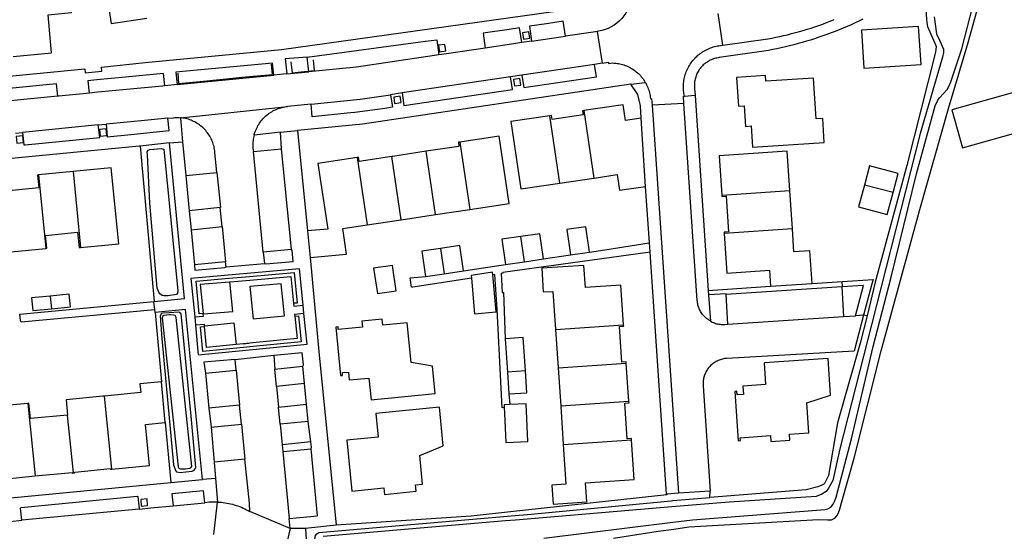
# Model space of a CAD drawing. Header units: metres. Extents: x 174255 to 175175, y 462028 to 462911.
# Tile 172 of 256: x 175051.101 to 175052.637, y 462724.804 to 462725.603. Entities that reach past the tile are written whole.
import ezdxf

# ---------------------------------------------------------------- set-up
doc = ezdxf.new("R2010")
doc.units = ezdxf.units.M
doc.layers.add('N-XX-AL-LIJN_0.20-G', color=7, linetype='Continuous', lineweight=25)

# ---------------------------------------------------------------- blocks, each defined once
blk = doc.blocks.new('Situatie')
at = {"lineweight": -3}
for p, q in [((-3.8488, 11.9515), (-3.8561, 12.0009)), ((-4.0448, 11.973), (-4.0372, 11.9234)), ((-4.1472, 11.9578), (-4.1625, 11.9556)), ((-4.1472, 11.9578), (-4.0944, 11.9657)), ((-4.0492, 11.9216), (-4.1624, 11.9048)), ((-4.0372, 11.9234), (-4.0492, 11.9216)), ((-4.5291, 11.9068), (-4.5494, 11.9048)), ((-4.1801, 11.9022), (-4.3494, 11.877)), ((-4.1624, 11.9048), (-4.1801, 11.9022)), ((-4.7004, 11.89), (-4.7198, 11.8882)), ((-3.9922, 11.8907), (-3.9698, 11.8936)), ((-4.3494, 11.877), (-4.3676, 11.8743)), ((-3.8922, 11.8729), (-3.9086, 11.8717)), ((-3.8922, 11.8729), (-3.8715, 11.5686)), ((-4.0657, 11.8495), (-4.0499, 11.7442)), ((-3.9096, 11.8605), (-3.9592, 11.8581)), ((-3.9592, 11.8581), (-3.9181, 11.252)), ((-4.1031, 11.7362), (-4.1188, 11.8415)), ((-4.8235, 11.8271), (-4.9418, 11.8155)), ((-4.8235, 11.8271), (-4.8115, 11.8282)), ((-4.5391, 11.8156), (-4.5128, 11.8182)), ((-4.5128, 11.8182), (-4.4968, 11.662)), ((-4.9527, 11.8144), (-4.9418, 11.8155)), ((-4.7583, 11.7942), (-4.7364, 11.5514)), ((-4.7122, 11.7989), (-4.6919, 11.8008)), ((-4.5221, 11.6327), (-4.5374, 11.7897)), ((-4.2595, 11.8003), (-4.2437, 11.6951)), ((-4.5663, 11.6285), (-4.5811, 11.7858)), ((-4.4197, 11.7763), (-4.4039, 11.6711)), ((-4.3506, 11.6791), (-4.3655, 11.7778)), ((-4.297, 11.6871), (-4.3119, 11.7859)), ((-4.863, 11.7543), (-4.9167, 11.749)), ((-4.9167, 11.749), (-4.9055, 11.6344)), ((-4.863, 11.7543), (-4.8514, 11.6357)), ((-4.6869, 11.7479), (-4.6816, 11.6932)), ((-4.1031, 11.7362), (-4.0499, 11.7442)), ((-3.9633, 11.6429), (-3.9693, 11.731)), ((-3.5831, 11.7215), (-3.6278, 11.7332)), ((-3.8505, 11.7176), (-3.7441, 11.7246)), ((-3.7402, 11.6647), (-3.7441, 11.7246)), ((-4.297, 11.6871), (-4.2437, 11.6951)), ((-4.4039, 11.6711), (-4.3506, 11.6791)), ((-4.3506, 11.6791), (-4.297, 11.6871)), ((-4.6303, 11.6683), (-4.6249, 11.6133)), ((-3.7402, 11.6647), (-3.8466, 11.6577)), ((-4.6788, 11.6633), (-4.6736, 11.6089)), ((-4.1582, 11.6136), (-4.164, 11.653)), ((-4.9593, 11.6291), (-4.9055, 11.6344)), ((-4.2897, 11.6342), (-4.2839, 11.5947)), ((-3.9623, 11.6285), (-3.9633, 11.6429)), ((-4.1288, 11.6179), (-4.0865, 11.6242)), ((-4.6242, 11.6057), (-4.5644, 11.6108)), ((-4.2538, 11.5991), (-4.1879, 11.6092)), ((-3.8715, 11.5686), (-3.7743, 11.5754)), ((-3.6631, 11.5744), (-3.8437, 11.5626)), ((-3.7095, 11.5794), (-3.6626, 11.5827)), ((-3.6621, 11.5745), (-3.6626, 11.5827)), ((-4.8984, 11.5599), (-4.8965, 11.54)), ((-3.8715, 11.5686), (-3.8711, 11.5618)), ((-4.7353, 11.5385), (-4.7367, 11.5514)), ((-4.5026, 11.5326), (-4.5038, 11.5455)), ((-4.7349, 11.5343), (-4.7251, 11.426)), ((-4.6731, 11.5273), (-4.6717, 11.5144)), ((-3.8409, 11.5159), (-3.6604, 11.5278)), ((-4.11, 11.5077), (-4.0036, 11.5151)), ((-4.11, 11.5077), (-4.1059, 11.4479)), ((-4.5974, 11.4854), (-4.5875, 11.4863)), ((-4.5768, 11.4816), (-4.5868, 11.4807)), ((-4.5498, 11.467), (-4.6098, 11.4603)), ((-4.5016, 11.4233), (-4.5042, 11.4506)), ((-4.1059, 11.4479), (-3.9996, 11.4552)), ((-3.9954, 11.3954), (-3.9996, 11.4552)), ((-4.656, 11.4394), (-4.6508, 11.385)), ((-4.6082, 11.4442), (-4.6029, 11.3897)), ((-4.5452, 11.4188), (-4.5478, 11.446)), ((-4.1569, 11.4434), (-4.1849, 11.4409)), ((-4.1059, 11.4479), (-4.1019, 11.388)), ((-4.5016, 11.4233), (-4.5452, 11.4188)), ((-4.5452, 11.4188), (-4.5421, 11.3864)), ((-4.4984, 11.3909), (-4.5016, 11.4233)), ((-4.8023, 11.2897), (-4.8138, 11.4038)), ((-4.1827, 11.4073), (-4.1811, 11.3906)), ((-4.9337, 11.3924), (-4.9223, 11.2791)), ((-4.5421, 11.3864), (-4.4984, 11.3909)), ((-4.4958, 11.3641), (-4.4984, 11.3909)), ((-3.9954, 11.3954), (-4.1019, 11.388)), ((-4.1019, 11.388), (-4.0978, 11.3282)), ((-4.8622, 11.2838), (-4.8714, 11.3742)), ((-4.5395, 11.3597), (-4.5421, 11.3864)), ((-4.7191, 11.3626), (-4.7103, 11.2688)), ((-4.5999, 11.3597), (-4.5946, 11.3053)), ((-4.4958, 11.3641), (-4.5395, 11.3597)), ((-4.5395, 11.3597), (-4.5365, 11.3279)), ((-4.4919, 11.3324), (-4.4958, 11.3641)), ((-4.6476, 11.355), (-4.6425, 11.3005)), ((-4.0978, 11.3282), (-3.9914, 11.3355)), ((-4.5355, 11.3172), (-4.5255, 11.2127)), ((-4.6404, 11.2752), (-4.6609, 11.2735)), ((-4.7599, 11.2274), (-4.9428, 11.2098)), ((-4.524, 11.1973), (-4.5871, 11.2237)), ((-4.524, 11.1973), (-4.5255, 11.2127)), ((-4.5002, 11.197), (-4.524, 11.1973))]:
    blk.add_line(p, q, dxfattribs=at)
for points in [[(-4.0193, 11.1819), (-3.9495, 11.1927), (-3.9255, 11.1961), (-3.9019, 11.1995), (-3.6994, 11.2113), (-3.6856, 11.2106), (-3.6791, 11.2107), (-3.6741, 11.2134), (-3.6707, 11.217), (-3.669, 11.2203), (-3.6669, 11.2256), (-3.6638, 11.2371), (-3.6437, 11.3068), (-3.6016, 11.4744), (-3.5412, 11.6949), (-3.4966, 11.8528), (-3.4657, 11.9558), (-3.4372, 12.0596)], [(-4.762, 12.0921), (-4.8183, 12.0844), (-4.8037, 11.9854), (-4.7476, 11.9937)], [(-4.9564, 11.9339), (-4.8964, 11.9397), (-4.902, 11.9991), (-4.8651, 12.0026), (-4.8653, 12.0036), (-4.8819, 12.0675), (-4.9092, 12.0647), (-4.9085, 12.0574), (-4.9679, 12.0521)], [(-4.1282, 11.1821), (-3.9267, 11.2067), (-3.8963, 11.2105), (-3.689, 11.2268), (-3.6848, 11.2275), (-3.6804, 11.2303), (-3.6766, 11.2349), (-3.6741, 11.2404), (-3.6717, 11.2461), (-3.6479, 11.3372), (-3.614, 11.4811), (-3.5867, 11.5873), (-3.5467, 11.751), (-3.5174, 11.8569), (-3.5132, 11.8656), (-3.5107, 11.8692), (-3.5051, 11.8755), (-3.4989, 11.8825), (-3.4965, 11.8861), (-3.4929, 11.8942), (-3.4758, 11.9458), (-3.4462, 12.0616)], [(-3.5189, 11.9958), (-3.5154, 11.9693), (-3.5101, 11.9582), (-3.5045, 11.9454), (-3.5045, 11.94), (-3.5059, 11.9328), (-3.5406, 11.8138), (-3.6168, 11.5152), (-3.666, 11.3216), (-3.677, 11.2722), (-3.6839, 11.26), (-3.6875, 11.255), (-3.6943, 11.2505), (-3.703, 11.247), (-3.8389, 11.2384), (-3.9286, 11.2308), (-4.1724, 11.2101), (-4.1879, 11.2088), (-4.4724, 11.1847)], [(-3.8488, 11.9515), (-3.7787, 11.9616), (-3.7725, 11.9627), (-3.7663, 11.9639), (-3.7601, 11.9652), (-3.7539, 11.9666), (-3.7477, 11.968), (-3.7415, 11.9696), (-3.7354, 11.9712), (-3.7293, 11.9729), (-3.7232, 11.9746), (-3.7171, 11.9765), (-3.711, 11.9784), (-3.705, 11.9804), (-3.699, 11.9824), (-3.693, 11.9846), (-3.6871, 11.9868), (-3.6812, 11.9891), (-3.6753, 11.9915)], [(-3.6302, 11.9922), (-3.6363, 11.9893), (-3.6424, 11.9864), (-3.6486, 11.9836), (-3.6548, 11.9809), (-3.661, 11.9782), (-3.6673, 11.9756), (-3.6736, 11.9731), (-3.6799, 11.9707), (-3.6863, 11.9683), (-3.6927, 11.9661), (-3.6991, 11.9639), (-3.7055, 11.9617), (-3.712, 11.9597), (-3.7184, 11.9577), (-3.7249, 11.9558), (-3.7315, 11.954), (-3.738, 11.9522), (-3.7446, 11.9506), (-3.7512, 11.949), (-3.7578, 11.9475), (-3.7644, 11.946), (-3.771, 11.9447), (-3.7777, 11.9434), (-3.8544, 11.9322), (-3.8562, 11.9319), (-3.8581, 11.9316), (-3.8599, 11.9312), (-3.8617, 11.9307), (-3.8635, 11.9302), (-3.8653, 11.9295), (-3.867, 11.9288), (-3.8687, 11.9281), (-3.8703, 11.9272), (-3.872, 11.9263), (-3.8735, 11.9253), (-3.8751, 11.9242), (-3.8766, 11.9231), (-3.878, 11.9219), (-3.8794, 11.9207), (-3.8807, 11.9194), (-3.882, 11.918), (-3.8832, 11.9166), (-3.8844, 11.9151), (-3.8855, 11.9136), (-3.8865, 11.9121), (-3.8875, 11.9105), (-3.8884, 11.9088), (-3.8892, 11.9072), (-3.8899, 11.9054), (-3.8906, 11.9037), (-3.8912, 11.9019), (-3.8917, 11.9001), (-3.8922, 11.8983), (-3.8925, 11.8965), (-3.8928, 11.8947), (-3.893, 11.8928), (-3.8932, 11.8909), (-3.8932, 11.8891), (-3.8932, 11.8872), (-3.8931, 11.8853), (-3.893, 11.8842), (-3.8922, 11.8729)], [(-3.5333, 12.0343), (-3.5316, 11.9993), (-3.5309, 11.9928), (-3.5306, 11.9864), (-3.5296, 11.9808), (-3.5244, 11.9688), (-3.5178, 11.9548), (-3.516, 11.9495), (-3.517, 11.9405), (-3.5614, 11.764), (-3.611, 11.5815), (-3.6238, 11.5293), (-3.6345, 11.4863), (-3.6698, 11.3622), (-3.6841, 11.2798), (-3.6891, 11.2696), (-3.6899, 11.2672), (-3.6912, 11.2662), (-3.6943, 11.2645), (-3.7003, 11.2623), (-3.719, 11.2574), (-3.8689, 11.2452)], [(-3.9926, 12.0211), (-3.9939, 12.016), (-3.9956, 12.011), (-3.9978, 12.0062), (-4.0003, 12.0016), (-4.0033, 11.9973), (-4.0066, 11.9932), (-4.0102, 11.9894), (-4.0142, 11.986), (-4.0184, 11.9828), (-4.0229, 11.9801), (-4.0276, 11.9778), (-4.0325, 11.9759), (-4.0376, 11.9744), (-4.0427, 11.9733), (-4.0448, 11.973)], [(-5.3707, 11.8635), (-4.8445, 11.9146), (-4.8442, 11.9087), (-4.8178, 11.9113), (-4.8187, 11.9172), (-4.7504, 11.9245), (-4.5378, 11.9449), (-4.0649, 12.011)], [(-4.0944, 11.9657), (-4.0979, 11.989), (-4.1241, 11.985), (-4.1507, 11.9811), (-4.1472, 11.9578)], [(-4.1625, 11.9556), (-4.1661, 11.9788), (-4.1824, 11.9763), (-4.2231, 11.9703), (-4.2197, 11.9471)], [(-4.1613, 11.9711), (-4.1598, 11.9609), (-4.1499, 11.9624), (-4.1514, 11.9725), (-4.1613, 11.9711)], [(-4.0448, 11.973), (-4.0477, 11.9726), (-4.0944, 11.9657)], [(-3.5394, 11.9215), (-3.5432, 11.9806), (-3.6326, 11.9753), (-3.6288, 11.9155), (-3.5394, 11.9215)], [(-4.4973, 11.9328), (-4.3127, 11.9578), (-4.2954, 11.9602), (-4.292, 11.9364)], [(-4.1625, 11.9556), (-4.1785, 11.9532), (-4.2197, 11.9471)], [(-4.2911, 11.9413), (-4.2812, 11.9428), (-4.2827, 11.9529), (-4.2926, 11.9515), (-4.2911, 11.9413)], [(-4.2197, 11.9471), (-4.2801, 11.9381), (-4.292, 11.9364)], [(-3.9086, 11.8717), (-3.9091, 11.874), (-3.9095, 11.8762), (-3.9098, 11.8785), (-3.9101, 11.8807), (-3.9102, 11.883), (-3.9103, 11.8853), (-3.9103, 11.8876), (-3.9102, 11.8899), (-3.9101, 11.8922), (-3.9098, 11.8944), (-3.9095, 11.8967), (-3.9091, 11.8989), (-3.9086, 11.9012), (-3.9081, 11.9034), (-3.9074, 11.9056), (-3.9067, 11.9077), (-3.9059, 11.9099), (-3.9051, 11.912), (-3.9041, 11.9141), (-3.9031, 11.9161), (-3.9021, 11.9181), (-3.9009, 11.9201), (-3.8997, 11.9221), (-3.8984, 11.9239), (-3.8971, 11.9258), (-3.8957, 11.9276), (-3.8942, 11.9293), (-3.8926, 11.931), (-3.8911, 11.9327), (-3.8894, 11.9342), (-3.8877, 11.9358), (-3.8859, 11.9372), (-3.8841, 11.9386), (-3.8823, 11.9399), (-3.8804, 11.9412), (-3.8784, 11.9424), (-3.8765, 11.9435), (-3.8744, 11.9446), (-3.8724, 11.9456), (-3.8703, 11.9465), (-3.8682, 11.9474), (-3.866, 11.9481), (-3.8639, 11.9488), (-3.8617, 11.9494), (-3.8594, 11.95), (-3.8572, 11.9504), (-3.8549, 11.9508), (-3.8527, 11.9511), (-3.8504, 11.9514), (-3.8488, 11.9515)], [(-4.4973, 11.9328), (-4.5321, 11.9301), (-4.5291, 11.9068), (-4.4948, 11.9101), (-4.4973, 11.9328)], [(-4.5228, 11.9258), (-4.5212, 11.9085), (-4.5067, 11.9098), (-4.4862, 11.9119), (-4.4878, 11.9288)], [(-4.292, 11.9364), (-4.3094, 11.9338), (-4.4204, 11.9174), (-4.4948, 11.9101)], [(-4.0372, 11.9234), (-4.0274, 11.9249), (-4.0271, 11.9229), (-4.0203, 11.9238), (-4.0182, 11.9237), (-4.016, 11.9235), (-4.0138, 11.9232), (-4.0116, 11.9229), (-4.0095, 11.9224), (-4.0073, 11.9219), (-4.0052, 11.9214), (-4.0031, 11.9207), (-4.001, 11.92), (-3.999, 11.9192), (-3.997, 11.9183), (-3.995, 11.9173), (-3.993, 11.9163), (-3.9911, 11.9152), (-3.9893, 11.914), (-3.9874, 11.9128), (-3.9857, 11.9115), (-3.9839, 11.9101), (-3.9822, 11.9087), (-3.9806, 11.9072), (-3.979, 11.9057), (-3.9775, 11.9041), (-3.9761, 11.9024), (-3.9747, 11.9007), (-3.9733, 11.899), (-3.9721, 11.8972), (-3.9709, 11.8953), (-3.9698, 11.8936)], [(-4.5494, 11.9048), (-4.5516, 11.9237), (-4.7023, 11.9093), (-4.7004, 11.89), (-4.5494, 11.9048)], [(-4.6996, 11.908), (-4.6983, 11.892), (-4.6644, 11.8951), (-4.6338, 11.898), (-4.5937, 11.9021), (-4.5515, 11.9056), (-4.5533, 11.922)], [(-4.1624, 11.9048), (-4.1594, 11.8854), (-4.046, 11.902), (-4.0492, 11.9216)], [(-4.7198, 11.8882), (-4.7216, 11.9074), (-4.7813, 11.9017), (-4.8259, 11.8973), (-4.8397, 11.896), (-4.8378, 11.8766)], [(-4.3494, 11.877), (-4.3465, 11.8575), (-4.1773, 11.8825), (-4.1801, 11.9022)], [(-4.1738, 11.8879), (-4.1639, 11.8893), (-4.1654, 11.8995), (-4.1753, 11.898), (-4.1738, 11.8879)], [(-3.7818, 11.8954), (-3.7824, 11.9042), (-3.8273, 11.9012), (-3.8244, 11.8564), (-3.8156, 11.8569), (-3.8134, 11.8249), (-3.8047, 11.8255), (-3.8025, 11.7925), (-3.6907, 11.7999), (-3.693, 11.8373), (-3.7029, 11.8367), (-3.7071, 11.9003), (-3.7818, 11.8954)], [(-4.8867, 11.8719), (-4.8886, 11.8913), (-4.9049, 11.8899), (-5.0049, 11.8799), (-5.003, 11.8605)], [(-4.7198, 11.8882), (-4.7232, 11.8878), (-4.7794, 11.8823), (-4.8242, 11.878), (-4.8378, 11.8766)], [(-3.9922, 11.8907), (-4.4114, 11.8285), (-4.5128, 11.8182)], [(-3.9761, 11.8375), (-3.9774, 11.8571), (-3.9814, 11.8747), (-3.9922, 11.8907)], [(-3.9698, 11.8936), (-3.9697, 11.8935), (-3.9687, 11.8915), (-3.9677, 11.8896), (-3.9668, 11.8876), (-3.9659, 11.8855), (-3.9651, 11.8835), (-3.9644, 11.8814), (-3.9638, 11.8793), (-3.9633, 11.8771), (-3.9628, 11.875), (-3.9624, 11.8728), (-3.9621, 11.8706), (-3.9619, 11.8684), (-3.9599, 11.8686), (-3.9592, 11.8581)], [(-4.8867, 11.8719), (-4.9029, 11.8703), (-5.003, 11.8605)], [(-4.8378, 11.8766), (-4.8422, 11.8762), (-4.8849, 11.8721), (-4.8867, 11.8719)], [(-4.3676, 11.8743), (-4.3646, 11.8547), (-4.3763, 11.853), (-4.388, 11.8513), (-4.3997, 11.8497), (-4.4114, 11.8482), (-4.4231, 11.8467), (-4.4301, 11.8459), (-4.4895, 11.8399), (-4.4914, 11.8597)], [(-4.4914, 11.8597), (-4.4148, 11.8673), (-4.3676, 11.8743)], [(-4.361, 11.8606), (-4.3511, 11.862), (-4.3526, 11.8722), (-4.3625, 11.8707), (-4.361, 11.8606)], [(-3.9096, 11.8605), (-3.9104, 11.8718), (-3.9086, 11.8717)], [(-3.4747, 11.7915), (-3.3784, 11.8185), (-3.395, 11.8777), (-3.4913, 11.8506), (-3.4747, 11.7915)], [(-4.7151, 11.8375), (-4.7069, 11.8383), (-4.7063, 11.8383), (-4.7042, 11.8385), (-4.702, 11.8386), (-4.6998, 11.8386), (-4.6977, 11.8385), (-4.6955, 11.8383), (-4.5283, 11.856)], [(-4.5804, 11.8112), (-4.5802, 11.8119), (-4.5796, 11.814), (-4.5789, 11.8161), (-4.5781, 11.8181), (-4.5773, 11.8202), (-4.5763, 11.8221), (-4.5753, 11.8241), (-4.5743, 11.826), (-4.5731, 11.8279), (-4.5719, 11.8298), (-4.5707, 11.8316), (-4.5693, 11.8333), (-4.568, 11.835), (-4.5665, 11.8367), (-4.565, 11.8383), (-4.5634, 11.8398), (-4.5618, 11.8413), (-4.5601, 11.8427), (-4.5584, 11.8441), (-4.5566, 11.8454), (-4.5548, 11.8466), (-4.5529, 11.8478), (-4.551, 11.8489), (-4.5491, 11.8499), (-4.5471, 11.8508), (-4.5451, 11.8517), (-4.543, 11.8525), (-4.5409, 11.8533), (-4.5388, 11.8539), (-4.5367, 11.8545), (-4.5346, 11.855), (-4.5324, 11.8554), (-4.5302, 11.8558), (-4.5283, 11.856)], [(-4.4914, 11.8597), (-4.5281, 11.856), (-4.5283, 11.856)], [(-4.0657, 11.8495), (-4.0676, 11.8492), (-4.0666, 11.8428), (-4.1154, 11.8354), (-4.1164, 11.8419), (-4.1188, 11.8415)], [(-4.0499, 11.7442), (-4.0497, 11.7442), (-4.0138, 11.7496), (-4.01, 11.7251), (-3.9693, 11.731), (-3.9761, 11.8375), (-4.0009, 11.8338), (-4.0046, 11.8587), (-4.0657, 11.8495)], [(-3.8683, 11.5208), (-3.8698, 11.5217), (-3.8713, 11.5227), (-3.8728, 11.5238), (-3.8742, 11.5249), (-3.8756, 11.5261), (-3.8769, 11.5273), (-3.8781, 11.5286), (-3.8793, 11.53), (-3.8805, 11.5314), (-3.8815, 11.5328), (-3.8825, 11.5343), (-3.8835, 11.5359), (-3.8843, 11.5375), (-3.8851, 11.5391), (-3.8859, 11.5407), (-3.8865, 11.5424), (-3.8871, 11.5441), (-3.8876, 11.5459), (-3.888, 11.5476), (-3.8884, 11.5494), (-3.8886, 11.5512), (-3.8888, 11.5532), (-3.9096, 11.8605)], [(-4.8115, 11.8282), (-4.8096, 11.8085), (-4.773, 11.8121), (-4.7131, 11.8183), (-4.7151, 11.8375)], [(-4.7151, 11.8375), (-4.7566, 11.8336), (-4.8115, 11.8282)], [(-4.6384, 11.7528), (-4.6415, 11.7847), (-4.6417, 11.7868), (-4.6421, 11.789), (-4.6425, 11.7911), (-4.6429, 11.7933), (-4.6435, 11.7954), (-4.6441, 11.7975), (-4.6449, 11.7995), (-4.6456, 11.8016), (-4.6465, 11.8036), (-4.6474, 11.8055), (-4.6484, 11.8075), (-4.6495, 11.8094), (-4.6507, 11.8112), (-4.6519, 11.813), (-4.6532, 11.8148), (-4.6545, 11.8165), (-4.6559, 11.8182), (-4.6574, 11.8198), (-4.6589, 11.8214), (-4.6605, 11.8229), (-4.6621, 11.8243), (-4.6638, 11.8257), (-4.6655, 11.827), (-4.6673, 11.8283), (-4.6691, 11.8295), (-4.671, 11.8306), (-4.6729, 11.8317), (-4.6748, 11.8327), (-4.6768, 11.8336), (-4.6788, 11.8344), (-4.6809, 11.8352), (-4.683, 11.8359), (-4.6851, 11.8365), (-4.6872, 11.837), (-4.6893, 11.8375), (-4.6914, 11.8378), (-4.6936, 11.8381), (-4.6955, 11.8383), (-4.6919, 11.8008), (-4.6869, 11.7479), (-4.6384, 11.7528)], [(-4.1188, 11.8415), (-4.1796, 11.8325), (-4.1639, 11.7272), (-4.1031, 11.7362)], [(-4.9418, 11.8155), (-4.9399, 11.7959), (-4.9375, 11.7961), (-4.821, 11.8073), (-4.8235, 11.8271)], [(-4.8204, 11.8097), (-4.8104, 11.8107), (-4.8114, 11.8209), (-4.8214, 11.8199), (-4.8204, 11.8097)], [(-4.9505, 11.7988), (-4.9405, 11.7998), (-4.9415, 11.81), (-4.9515, 11.809), (-4.9505, 11.7988)], [(-4.5811, 11.7858), (-4.5374, 11.7897), (-4.5391, 11.8156), (-4.5804, 11.8112), (-4.5809, 11.8091), (-4.5813, 11.8069), (-4.5817, 11.8048), (-4.582, 11.8026), (-4.5822, 11.8004), (-4.5823, 11.7982), (-4.5823, 11.796), (-4.5823, 11.7938), (-4.5822, 11.7916), (-4.5821, 11.7907), (-4.5811, 11.7858)], [(-4.2437, 11.6951), (-4.1825, 11.7043), (-4.1977, 11.8095), (-4.2595, 11.8003)], [(-4.7122, 11.7989), (-4.7583, 11.7942), (-4.7597, 11.7941), (-5.5247, 11.7201)], [(-4.7157, 11.5602), (-4.7215, 11.5605), (-4.7239, 11.5609), (-4.7274, 11.5633), (-4.7283, 11.565), (-4.7314, 11.572), (-4.7431, 11.7048), (-4.747, 11.7806), (-4.7475, 11.7849), (-4.7459, 11.7876), (-4.7431, 11.7886), (-4.7368, 11.7892), (-4.7253, 11.7904), (-4.7212, 11.7893), (-4.6992, 11.5681), (-4.7, 11.5643), (-4.7016, 11.5626), (-4.7147, 11.5604), (-4.7157, 11.5602)], [(-4.7367, 11.5514), (-4.7364, 11.5514), (-4.6888, 11.5561), (-4.7122, 11.7989)], [(-4.2595, 11.8003), (-4.2615, 11.8), (-4.2606, 11.7936), (-4.3119, 11.7859)], [(-4.4197, 11.7763), (-4.4807, 11.7671), (-4.4655, 11.6642), (-4.4968, 11.662), (-4.4927, 11.62), (-4.436, 11.6255), (-4.442, 11.6654), (-4.4039, 11.6711)], [(-4.3655, 11.7778), (-4.4164, 11.7702), (-4.4173, 11.7767), (-4.4197, 11.7763)], [(-4.3119, 11.7859), (-4.3641, 11.778), (-4.3655, 11.7778)], [(-3.7441, 11.7246), (-3.7482, 11.7861), (-3.8545, 11.7791), (-3.8505, 11.7176)], [(-4.8514, 11.6357), (-4.7916, 11.6417), (-4.8034, 11.7602), (-4.863, 11.7543)], [(-3.5831, 11.7215), (-3.575, 11.7514), (-3.6197, 11.7634), (-3.6278, 11.7332)], [(-4.9167, 11.749), (-4.9185, 11.7488), (-4.9165, 11.7289), (-4.9685, 11.7238)], [(-4.6384, 11.7528), (-4.633, 11.6981), (-4.6331, 11.698)], [(-3.6278, 11.7332), (-3.637, 11.6992), (-3.5923, 11.6872), (-3.5831, 11.7215)], [(-3.8505, 11.7176), (-3.8503, 11.7154), (-3.8438, 11.7158), (-3.8401, 11.6603), (-3.8468, 11.6599), (-3.8466, 11.6577)], [(-4.6816, 11.6932), (-4.6788, 11.6633), (-4.6303, 11.6683), (-4.6331, 11.698), (-4.6816, 11.6932)], [(-4.0568, 11.6287), (-4.0625, 11.6681), (-4.0922, 11.6638), (-4.0865, 11.6242), (-4.0568, 11.6287)], [(-3.8466, 11.6577), (-3.8425, 11.5959), (-3.7758, 11.6004), (-3.7743, 11.5754), (-3.7095, 11.5794), (-3.7128, 11.6305), (-3.7378, 11.6288), (-3.7402, 11.6647)], [(-4.9055, 11.6344), (-4.9038, 11.6346), (-4.9058, 11.6545), (-4.8558, 11.6595), (-4.8535, 11.6355), (-4.8514, 11.6357)], [(-4.164, 11.653), (-4.1937, 11.6486), (-4.1879, 11.6092), (-4.1582, 11.6136)], [(-4.1582, 11.6136), (-4.1288, 11.6179), (-4.1346, 11.6573), (-4.164, 11.653)], [(-4.2897, 11.6342), (-4.3188, 11.63), (-4.3129, 11.5904), (-4.2839, 11.5947)], [(-4.2839, 11.5947), (-4.2538, 11.5991), (-4.2594, 11.6387), (-4.2897, 11.6342)], [(-4.0568, 11.6287), (-4.033, 11.6323), (-3.9638, 11.6429), (-3.9633, 11.6429)], [(-4.5644, 11.6108), (-4.5622, 11.6103), (-4.5196, 11.6141), (-4.5212, 11.6309), (-4.5221, 11.6327), (-4.5663, 11.6285), (-4.5644, 11.6108)], [(-4.4927, 11.62), (-4.4796, 11.4736), (-4.4523, 11.2022)], [(-3.9623, 11.6285), (-4.1921, 11.5967), (-4.192, 11.5958), (-4.195, 11.5954), (-4.1931, 11.5655), (-4.1909, 11.5656), (-4.1883, 11.4931)], [(-3.9363, 11.2508), (-3.9366, 11.2507), (-3.9623, 11.6285)], [(-4.679, 11.5871), (-4.6731, 11.5273), (-4.6593, 11.5284), (-4.6598, 11.5319), (-4.6595, 11.532), (-4.6597, 11.5329), (-4.6659, 11.5323), (-4.671, 11.5831), (-4.6197, 11.5877), (-4.5874, 11.5905), (-4.5178, 11.5966), (-4.5131, 11.5491), (-4.5189, 11.5487), (-4.5185, 11.5442), (-4.5038, 11.5455), (-4.5094, 11.6024), (-4.679, 11.5871)], [(-4.6242, 11.6057), (-4.6249, 11.6133), (-4.6736, 11.6089), (-4.6727, 11.6003), (-4.6262, 11.6045), (-4.6242, 11.6057)], [(-4.3584, 11.5681), (-4.3644, 11.6077), (-4.3938, 11.6033), (-4.388, 11.5639), (-4.3584, 11.5681)], [(-4.0036, 11.5151), (-4.0079, 11.5768), (-4.0634, 11.5731), (-4.0657, 11.6079), (-4.1315, 11.6034), (-4.129, 11.5663), (-4.1141, 11.5673), (-4.11, 11.5077)], [(-4.6183, 11.5819), (-4.5868, 11.5847), (-4.5231, 11.5905), (-4.5189, 11.5487)], [(-4.2413, 11.5877), (-4.3324, 11.5736), (-4.3349, 11.5736), (-4.3367, 11.5884), (-4.3129, 11.5904)], [(-4.208, 11.5929), (-4.2084, 11.5973), (-4.2417, 11.5921), (-4.2413, 11.5877), (-4.2363, 11.5321), (-4.2027, 11.5351), (-4.208, 11.5929)], [(-4.19, 11.3857), (-4.1934, 11.3855), (-4.2011, 11.539), (-4.2046, 11.5934), (-4.208, 11.5929)], [(-4.6595, 11.532), (-4.6136, 11.536), (-4.6183, 11.5819), (-4.619, 11.5818), (-4.6648, 11.5782), (-4.6597, 11.5329)], [(-4.5819, 11.5244), (-4.533, 11.5292), (-4.5379, 11.579), (-4.5871, 11.5748), (-4.5819, 11.5244)], [(-3.6631, 11.5744), (-3.6604, 11.5278), (-3.642, 11.5291), (-3.6295, 11.5762), (-3.6297, 11.5762), (-3.6621, 11.5745), (-3.6631, 11.5744)], [(-3.6626, 11.5827), (-3.6144, 11.586), (-3.6169, 11.5769), (-3.6294, 11.5301), (-3.642, 11.5291)], [(-4.8984, 11.5599), (-4.9278, 11.5571), (-4.9258, 11.5372), (-4.8965, 11.54)], [(-4.8965, 11.54), (-4.8671, 11.5429), (-4.869, 11.5628), (-4.8984, 11.5599)], [(-3.8711, 11.5618), (-3.8683, 11.5208), (-3.8669, 11.5201), (-3.8653, 11.5193), (-3.8636, 11.5185), (-3.8619, 11.5179), (-3.8602, 11.5173), (-3.8585, 11.5168), (-3.8567, 11.5164), (-3.8549, 11.5161), (-3.8532, 11.5158), (-3.8514, 11.5156), (-3.8495, 11.5155), (-3.8477, 11.5155), (-3.8459, 11.5156), (-3.8409, 11.5159), (-3.8437, 11.5626), (-3.8438, 11.5636), (-3.8711, 11.5618)], [(-4.7353, 11.5385), (-4.9441, 11.5193), (-4.9447, 11.5216), (-4.9459, 11.5317), (-4.7367, 11.5514)], [(-4.6609, 11.2735), (-4.6873, 11.5388), (-4.7349, 11.5343), (-4.7353, 11.5385)], [(-4.6871, 11.2853), (-4.677, 11.2863), (-4.6737, 11.2879), (-4.6721, 11.2901), (-4.6712, 11.2922), (-4.6785, 11.3724), (-4.6944, 11.5322), (-4.6961, 11.5337), (-4.6978, 11.5347), (-4.7127, 11.5339), (-4.7229, 11.5333), (-4.7248, 11.5325), (-4.7268, 11.529), (-4.7244, 11.4935), (-4.7063, 11.2967), (-4.7043, 11.2905), (-4.7028, 11.2877), (-4.7014, 11.2857), (-4.6956, 11.2845), (-4.6871, 11.2853)], [(-4.7164, 11.5302), (-4.721, 11.5298), (-4.7227, 11.5284), (-4.7236, 11.5257), (-4.699, 11.2931), (-4.698, 11.291), (-4.696, 11.2904), (-4.6927, 11.2902), (-4.6879, 11.2902), (-4.6875, 11.2903), (-4.6807, 11.2913), (-4.6792, 11.2919), (-4.6775, 11.2938), (-4.702, 11.5264), (-4.7037, 11.5295), (-4.706, 11.5301), (-4.7111, 11.5305), (-4.7124, 11.5305), (-4.7164, 11.5302)], [(-4.6576, 11.5123), (-4.6578, 11.5136), (-4.6579, 11.5157), (-4.6717, 11.5144), (-4.6675, 11.4684), (-4.4977, 11.4846), (-4.5026, 11.5326), (-4.5172, 11.5313), (-4.5168, 11.5284), (-4.5112, 11.529), (-4.5071, 11.4884), (-4.5768, 11.4816), (-4.597, 11.4798), (-4.6602, 11.4735), (-4.664, 11.5117), (-4.6576, 11.5123)], [(-4.5168, 11.5284), (-4.5133, 11.4936), (-4.5773, 11.4873), (-4.5974, 11.4855), (-4.6085, 11.4844)], [(-3.6238, 11.5293), (-3.6294, 11.5301), (-3.6436, 11.4738), (-3.8425, 11.4626), (-3.8443, 11.4624), (-3.8461, 11.4622), (-3.8478, 11.4619), (-3.8495, 11.4616), (-3.8513, 11.4611), (-3.853, 11.4606), (-3.8546, 11.46), (-3.8563, 11.4593), (-3.8579, 11.4585), (-3.8594, 11.4577), (-3.861, 11.4568), (-3.8625, 11.4559), (-3.8639, 11.4548), (-3.8653, 11.4537), (-3.8666, 11.4526), (-3.8679, 11.4514), (-3.8692, 11.4501), (-3.8704, 11.4488), (-3.8715, 11.4474), (-3.8725, 11.446), (-3.8735, 11.4445), (-3.8744, 11.443), (-3.8753, 11.4414), (-3.8761, 11.4398), (-3.8768, 11.4382), (-3.8774, 11.4366), (-3.878, 11.4349), (-3.8785, 11.4332), (-3.8789, 11.4315), (-3.8792, 11.4297), (-3.8795, 11.428), (-3.8796, 11.4262), (-3.8797, 11.4244), (-3.8797, 11.4226), (-3.8797, 11.4209), (-3.8796, 11.4198), (-3.8688, 11.2554)], [(-4.6578, 11.5136), (-4.6119, 11.5179), (-4.6085, 11.4844), (-4.6546, 11.4796), (-4.6576, 11.5123)], [(-4.3797, 11.5144), (-4.3806, 11.5237), (-4.4122, 11.5205), (-4.4112, 11.5113), (-4.449, 11.5075), (-4.4494, 11.5117), (-4.4529, 11.5114), (-4.4455, 11.4358), (-4.4422, 11.4361), (-4.4426, 11.4405), (-4.433, 11.4413), (-4.4319, 11.429), (-4.4011, 11.4319), (-4.3976, 11.3981), (-4.298, 11.4078), (-4.3022, 11.4505), (-4.3354, 11.456), (-4.3416, 11.5182), (-4.3797, 11.5144)], [(-3.9996, 11.4552), (-3.9998, 11.4571), (-4.0062, 11.4567), (-4.0099, 11.5125), (-4.0035, 11.513), (-4.0036, 11.5151)], [(-4.1569, 11.4434), (-4.1603, 11.495), (-4.1883, 11.4931), (-4.1849, 11.4409)], [(-4.5498, 11.467), (-4.5478, 11.446), (-4.5042, 11.4506), (-4.5035, 11.4525), (-4.5054, 11.4712), (-4.5498, 11.467)], [(-4.6082, 11.4442), (-4.6098, 11.4603), (-4.6098, 11.461), (-4.6587, 11.4566), (-4.656, 11.4394), (-4.6082, 11.4442)], [(-3.7178, 11.3933), (-3.6806, 11.405), (-3.6844, 11.4627), (-3.7841, 11.4556), (-3.7821, 11.4217), (-3.8177, 11.4191), (-3.8168, 11.4063), (-3.8264, 11.4056), (-3.8268, 11.4112), (-3.8302, 11.4109), (-3.8249, 11.334), (-3.8215, 11.3344), (-3.8218, 11.3387), (-3.7743, 11.3422), (-3.7737, 11.333), (-3.7442, 11.3352), (-3.7449, 11.3443), (-3.7146, 11.3465), (-3.7178, 11.3933)], [(-4.1849, 11.4409), (-4.1827, 11.4073), (-4.1547, 11.4091), (-4.1569, 11.4434)], [(-4.8023, 11.2897), (-4.7435, 11.2953), (-4.7497, 11.3596), (-4.7191, 11.3626), (-4.7251, 11.426), (-4.7588, 11.4228), (-4.7574, 11.4093), (-4.8138, 11.4038)], [(-4.8138, 11.4038), (-4.8162, 11.4036), (-4.8736, 11.398), (-4.8714, 11.3742)], [(-4.9337, 11.3924), (-4.9919, 11.3868), (-4.9844, 11.3098), (-4.9808, 11.2725), (-4.9773, 11.2728), (-4.9774, 11.2737), (-4.9223, 11.2791)], [(-4.8714, 11.3742), (-4.9296, 11.3686), (-4.9319, 11.3926), (-4.9337, 11.3924)], [(-4.6508, 11.385), (-4.6476, 11.355), (-4.5999, 11.3597), (-4.6029, 11.3897), (-4.6508, 11.385)], [(-4.19, 11.3857), (-4.1896, 11.3764), (-4.1877, 11.3312), (-4.1534, 11.3327), (-4.1559, 11.3917), (-4.1811, 11.3906), (-4.1902, 11.3902), (-4.19, 11.3857)], [(-3.9914, 11.3355), (-3.9916, 11.3373), (-3.9979, 11.3369), (-4.0018, 11.3929), (-3.9952, 11.3933), (-3.9954, 11.3954)], [(-4.3218, 11.3108), (-4.2852, 11.3261), (-4.2911, 11.3863), (-4.3905, 11.3766), (-4.387, 11.3398), (-4.4357, 11.3351), (-4.4278, 11.2554), (-4.3781, 11.2604), (-4.3771, 11.2503), (-4.3273, 11.2552), (-4.3283, 11.2653), (-4.3174, 11.2664), (-4.3218, 11.3108)], [(-4.5355, 11.3172), (-4.4915, 11.3215), (-4.491, 11.3239), (-4.4919, 11.3324), (-4.5365, 11.3279), (-4.5355, 11.3172)], [(-4.0978, 11.3282), (-4.0936, 11.2663), (-4.1158, 11.2648), (-4.1137, 11.2349), (-4.0613, 11.2385), (-4.0634, 11.2684), (-3.9872, 11.2736), (-3.9914, 11.3355)], [(-4.5255, 11.2127), (-4.4812, 11.217), (-4.4915, 11.3215)], [(-4.6404, 11.2752), (-4.6374, 11.2383), (-4.6344, 11.2381), (-4.6315, 11.2379), (-4.6286, 11.2376), (-4.6256, 11.2372), (-4.6227, 11.2367), (-4.6198, 11.2361), (-4.617, 11.2355), (-4.6141, 11.2348), (-4.6113, 11.234), (-4.6084, 11.2332), (-4.6057, 11.2322), (-4.6029, 11.2312), (-4.6002, 11.2301), (-4.5974, 11.229), (-4.5948, 11.2277), (-4.5921, 11.2264), (-4.5895, 11.225), (-4.5871, 11.2237), (-4.5878, 11.2366), (-4.5946, 11.3053), (-4.6425, 11.3005), (-4.6404, 11.2752)], [(-4.9223, 11.2791), (-4.8645, 11.2847), (-4.8644, 11.2836), (-4.8622, 11.2838)], [(-4.8622, 11.2838), (-4.8601, 11.284), (-4.8602, 11.2851), (-4.8048, 11.2905), (-4.8047, 11.2895), (-4.8023, 11.2897)], [(-5.4497, 11.1983), (-5.4008, 11.2029), (-4.7103, 11.2688), (-4.6609, 11.2735)], [(-4.7069, 11.2325), (-4.6573, 11.2373), (-4.6591, 11.2557), (-4.7087, 11.2514), (-4.7069, 11.2325)], [(-3.8689, 11.2452), (-3.8688, 11.2554), (-3.9181, 11.252), (-3.9363, 11.2508), (-3.9362, 11.2496), (-4.1802, 11.223), (-4.2415, 11.2163), (-4.4523, 11.2022), (-4.5002, 11.197), (-4.4985, 11.1715)], [(-4.9428, 11.2098), (-4.9447, 11.2289), (-4.9437, 11.2298), (-4.7627, 11.2474), (-4.7619, 11.2468), (-4.7599, 11.2274)], [(-4.7564, 11.232), (-4.7465, 11.233), (-4.7475, 11.2432), (-4.7574, 11.2422), (-4.7564, 11.232)], [(-4.6431, 11.1878), (-4.6374, 11.2383), (-4.6389, 11.2383), (-4.6419, 11.2383), (-4.6448, 11.2383), (-4.6477, 11.2382), (-4.6507, 11.238), (-4.6573, 11.2373)], [(-4.4856, 11.1728), (-4.4855, 11.1803), (-4.4848, 11.186), (-4.4825, 11.1885), (-4.4792, 11.1906), (-4.3178, 11.2048), (-4.173, 11.2173), (-4.1538, 11.219), (-3.9297, 11.2402), (-3.9269, 11.2405), (-3.8689, 11.2452)], [(-4.7599, 11.2274), (-4.7418, 11.2292), (-4.7069, 11.2325)], [(-5.0577, 11.1988), (-5.0342, 11.201), (-4.9609, 11.2081), (-4.9428, 11.2098)], [(-4.524, 11.1973), (-4.5355, 11.1484), (-4.5345, 11.1328), (-4.5326, 11.1032)]]:
    blk.add_lwpolyline(points, dxfattribs=at)

msp = doc.modelspace()

# ---------------------------------------------------------------- block references
at = {"layer": 'N-XX-AL-LIJN_0.20-G'}
msp.add_blockref('Situatie', (175056.047, 462713.6112), dxfattribs=at)

doc.saveas('drawing.dxf')
